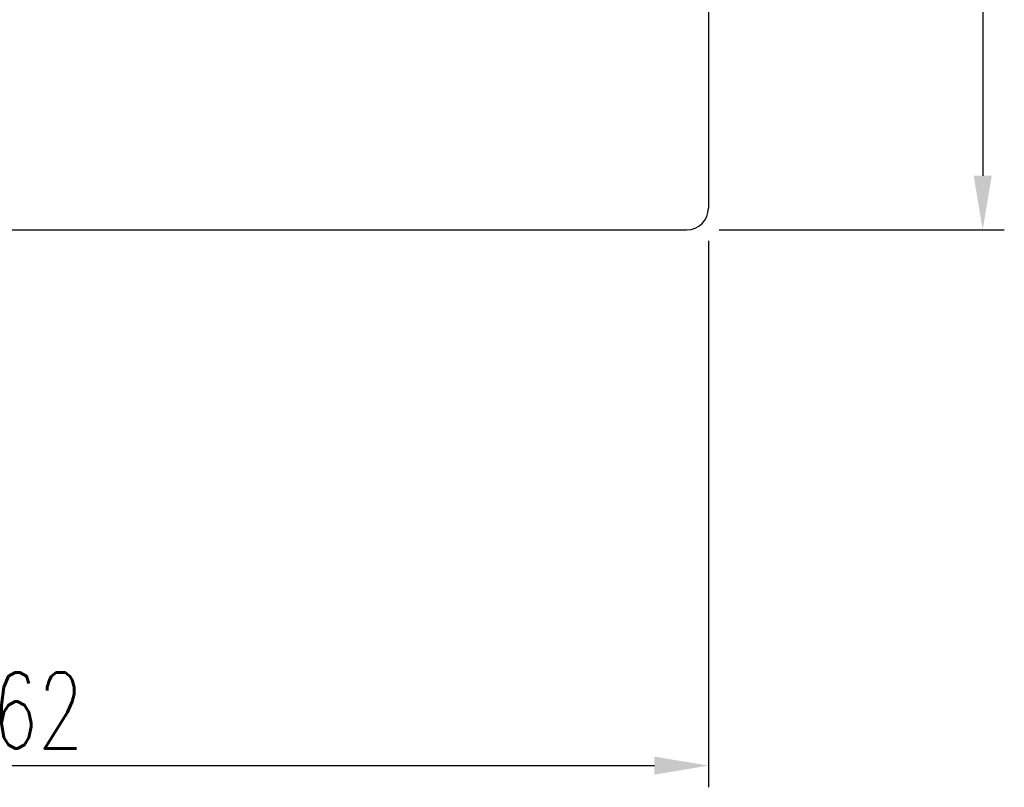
# Model space of a CAD drawing. Header units: inches. Extents: x 12 to 244, y 59 to 175.
# Tile 33 of 49: x 198 to 244, y 59 to 95. Entities that reach past the tile are written whole.
import ezdxf

# ---------------------------------------------------------------- set-up
doc = ezdxf.new("R2010")
doc.units = ezdxf.units.IN
doc.header["$LTSCALE"] = 0.1
doc.layers.add('DIM', color=4, linetype='Continuous')
doc.layers.add('OUT', color=3, linetype='Continuous')
doc.styles.add('DIM-7', font='SIMPLEX.shx', dxfattribs={"width": 0.7, "bigfont": 'chineset.shx'})
doc.dimstyles.new('CNS', dxfattribs={"dimtxt": 3.5, "dimasz": 2.5, "dimexe": 1, "dimexo": 1.5, "dimgap": 0.09, "dimtad": 0, "dimdsep": 46, "dimtxsty": 'DIM-7', "dimcen": 0.09, "dimclrd": 1, "dimclre": 1, "dimclrt": 4, "dimadec": 0, "dimazin": 0, "dimtfac": 1, "dimtix": 1, "dimtmove": 2, "dimatfit": 3, "dimfxl": 1, "dimtvp": 0.971429, "dimtolj": 1, "dimarcsym": 0})

# ---------------------------------------------------------------- blocks, each defined once
blk = doc.blocks.new('*D8')
at = {"layer": 'DEFPOINTS', "color": 0, "transparency": 16777216}
for p in [(229.327, 138.057), (229.327, 85.057), (243.009, 85.057)]:
    blk.add_point(p, dxfattribs=at)
at = {"layer": 'DIM', "color": 4, "lineweight": -2, "transparency": 16777216}
for p, q in [((230.827, 138.057), (244.009, 138.057)), ((243.009, 135.557), (243.009, 87.557)), ((230.827, 85.057), (244.009, 85.057))]:
    blk.add_line(p, q, dxfattribs=at)
at = {"layer": 'DIM', "color": 4, "transparency": 16777216}
for points in [[(242.593, 135.557), (243.426, 135.557), (243.009, 138.057)], [(242.593, 87.557), (243.426, 87.557), (243.009, 85.057)]]:
    blk.add_solid(points, dxfattribs=at)
at = {"layer": 'DIM', "color": 4, "transparency": 16777216, "insert": (239.759, 111.557), "char_height": 3.5, "attachment_point": 5, "rotation": 90, "style": 'DIM-7'}
blk.add_mtext('\\A1;%%C53{\\H2.100000;\\S-0.01^ -0.03;}', dxfattribs=at)
blk = doc.blocks.new('*D7')
at = {"layer": 'DEFPOINTS', "color": 0, "transparency": 16777216}
for p in [(230.327, 86.057), (168.327, 74.557), (230.327, 60.298)]:
    blk.add_point(p, dxfattribs=at)
at = {"layer": 'DIM', "color": 4, "lineweight": -2, "transparency": 16777216}
for p, q in [((230.327, 84.557), (230.327, 59.298)), ((168.327, 73.057), (168.327, 59.298)), ((170.827, 60.298), (227.827, 60.298))]:
    blk.add_line(p, q, dxfattribs=at)
at = {"layer": 'DIM', "color": 4, "transparency": 16777216}
for points in [[(170.827, 60.715), (170.827, 59.881), (168.327, 60.298)], [(227.827, 60.715), (227.827, 59.881), (230.327, 60.298)]]:
    blk.add_solid(points, dxfattribs=at)
at = {"layer": 'DIM', "color": 4, "transparency": 16777216, "insert": (199.327, 62.848), "char_height": 3.5, "attachment_point": 5, "style": 'DIM-7'}
blk.add_mtext('\\A1;62', dxfattribs=at)

msp = doc.modelspace()

# ---------------------------------------------------------------- linework, layer by layer
at = {"layer": 'OUT', "color": 0}
for p, q in [((230.327, 137.057), (230.327, 86.057)), ((179.327, 85.057), (229.327, 85.057))]:
    msp.add_line(p, q, dxfattribs=at)
msp.add_arc((229.327, 86.057), 1, 270, 0, dxfattribs=at)

# ---------------------------------------------------------------- dimensions: what is measured, and where the dimension line sits
at = {"layer": 'DIM', "color": 0}
dim = msp.add_linear_dim(base=(243.009, 85.057), p1=(229.327, 138.057), p2=(229.327, 85.057), angle=90, text='%%C<>', dimstyle='CNS', override={"dimgap": 0.8, "dimtad": 1, "dimclrd": 4, "dimclre": 4, "dimadec": 2, "dimazin": 2, "dimtol": 1, "dimlim": 0, "dimtp": -0.01, "dimtm": 0.03, "dimtfac": 0.6, "dimtmove": 1}, dxfattribs=at)
dim.commit()
dim.dimension.update_dxf_attribs({"geometry": '*D8', "text_midpoint": (239.759, 111.557)})
dim = msp.add_linear_dim(base=(230.327, 60.298), p1=(168.327, 74.557), p2=(230.327, 86.057), dimstyle='CNS', override={"dimgap": 0.8, "dimtad": 1, "dimclrd": 4, "dimclre": 4, "dimadec": 2, "dimazin": 2, "dimtm": 1e-09, "dimtfac": 0.6, "dimtmove": 1}, dxfattribs=at)
dim.commit()
dim.dimension.update_dxf_attribs({"geometry": '*D7', "text_midpoint": (199.327, 62.848)})

doc.saveas('drawing.dxf')
